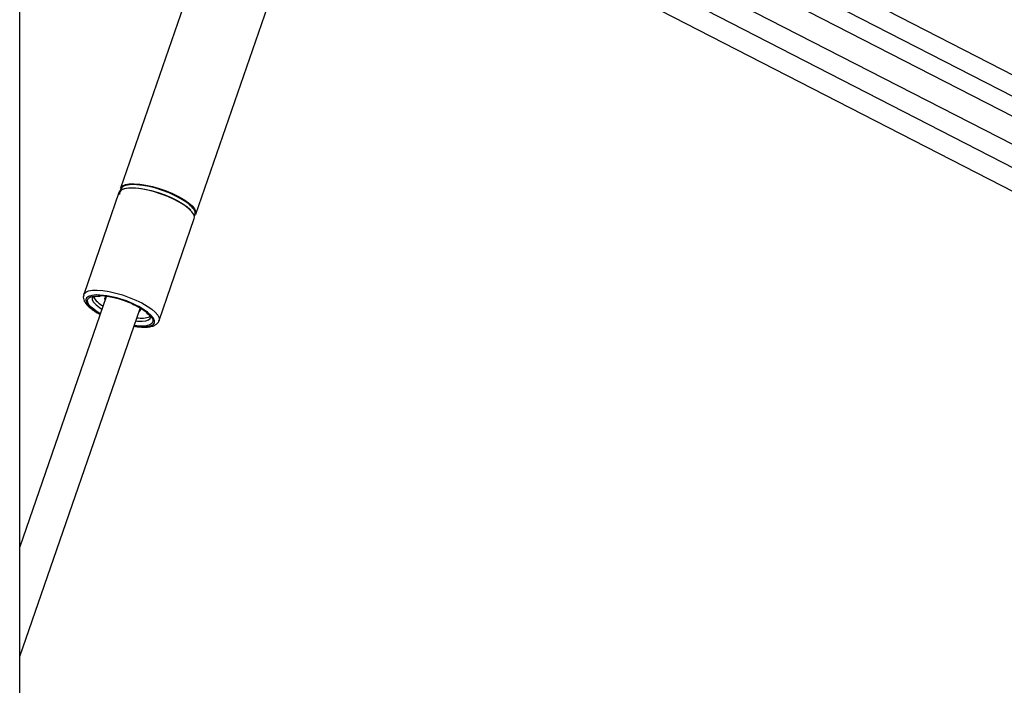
# Model space of a CAD drawing. Header units: millimetres. Extents: x 1508 to 17407, y 899 to 16320.
# Tile 6 of 60: x 3725 to 4272, y 6504 to 6874. Entities that reach past the tile are written whole.
import ezdxf

# ---------------------------------------------------------------- set-up
doc = ezdxf.new("R2010")
doc.units = ezdxf.units.MM
doc.header["$LTSCALE"] = 2

msp = doc.modelspace()

# ---------------------------------------------------------------- linework, layer by layer
at = {"color": 7, "linetype": 'Continuous', "lineweight": 25}
for p, q in [((3724.96, 1481.05), (3724.96, 7229.05)), ((3789.41, 7055.56), (4831.75, 6519.89)), ((3858.66, 7005.45), (3780.97, 6780.71)), ((3822.84, 6766.24), (3900.53, 6990.98)), ((3895.06, 6975.16), (4779.93, 6520.41)), ((4048.73, 6960.95), (4774.86, 6587.79)), ((3780.14, 6778.3), (3760.52, 6721.56)), ((3802.39, 6707.09), (3822.01, 6763.83)), ((3773, 6720.35), (3724.96, 6581.37)), ((3760.48, 6721.43), (3760.52, 6721.56)), ((3724.96, 6520.4), (3791.83, 6713.84)), ((3765.73, 6712.93), (3766.07, 6712.68))]:
    msp.add_line(p, q, dxfattribs=at)
at = {"color": 8, "linetype": 'Continuous', "lineweight": 25}
for p, q in [((3817.32, 7067.86), (4784.71, 6570.71)), ((3809.11, 7060.98), (4850.68, 6525.7)), ((3898.93, 6986.36), (4790.71, 6528.07)), ((3769.76, 6710.97), (3767.28, 6712.53)), ((3769.32, 6714.32), (3770.63, 6713.47))]:
    msp.add_line(p, q, dxfattribs=at)
at = {"color": 7, "linetype": 'Continuous', "lineweight": 25, "flags": 128}
for points in [[(3816.74, 6771.07), (3813.97, 6772.8), (3810.79, 6774.48), (3807.3, 6776.06), (3803.61, 6777.47), (3799.84, 6778.67), (3796.1, 6779.63), (3792.53, 6780.32), (3789.23, 6780.71), (3786.31, 6780.78), (3783.87, 6780.55), (3781.98, 6780.01), (3780.7, 6779.18), (3780.14, 6778.3)], [(3780.97, 6780.71), (3781.14, 6781.08), (3782.09, 6782.04), (3783.68, 6782.73), (3785.86, 6783.12), (3788.55, 6783.19), (3791.67, 6782.96), (3795.12, 6782.42), (3798.79, 6781.6), (3802.56, 6780.51), (3806.31, 6779.19), (3809.91, 6777.7), (3813.26, 6776.06), (3816.24, 6774.35), (3818.77, 6772.6), (3820.75, 6770.89), (3822.12, 6769.26), (3822.85, 6767.76), (3822.9, 6766.44), (3822.84, 6766.24)], [(3817.25, 6773.13), (3814.52, 6774.85), (3811.38, 6776.51), (3807.94, 6778.06), (3804.29, 6779.45), (3800.57, 6780.64), (3796.88, 6781.59), (3793.35, 6782.26), (3790.1, 6782.65), (3787.22, 6782.72), (3784.81, 6782.49), (3782.94, 6781.96), (3781.68, 6781.15), (3781.06, 6780.07), (3781.01, 6779.45)], [(3781.51, 6779.78), (3781.63, 6779.87), (3783.2, 6780.54), (3785.35, 6780.93), (3788.01, 6781), (3791.09, 6780.77), (3794.5, 6780.24), (3798.12, 6779.42), (3801.84, 6778.35), (3805.54, 6777.05), (3809.09, 6775.58), (3812.4, 6773.96), (3815.34, 6772.27), (3817.83, 6770.55), (3819.79, 6768.86), (3820.05, 6768.59)], [(3822.01, 6763.83), (3822.13, 6764.66), (3821.74, 6766.08), (3820.68, 6767.65), (3819, 6769.33), (3816.74, 6771.07)], [(3773.51, 6720.53), (3772.59, 6720.12), (3772.11, 6719.38), (3772.31, 6718.43), (3772.33, 6718.4)], [(3791.16, 6711.89), (3791.57, 6712.13), (3792.05, 6712.86), (3791.84, 6713.82), (3791.54, 6714.29)]]:
    msp.add_lwpolyline(points, dxfattribs=at)
at = {"color": 8, "linetype": 'Continuous', "lineweight": 25, "flags": 128}
for points in [[(3760.52, 6721.56), (3760.69, 6721.93), (3761.65, 6722.89), (3763.24, 6723.58), (3765.41, 6723.96), (3768.1, 6724.04), (3771.23, 6723.81), (3774.68, 6723.27), (3778.34, 6722.44), (3782.11, 6721.36), (3785.86, 6720.04), (3789.46, 6718.55), (3792.81, 6716.91), (3795.8, 6715.2), (3798.32, 6713.45), (3800.3, 6711.74), (3801.67, 6710.1), (3802.4, 6708.61), (3802.45, 6707.29), (3802.42, 6707.19)], [(3767.67, 6721.37), (3767.37, 6721.37), (3765.04, 6721.13), (3763.27, 6720.58), (3762.15, 6719.74), (3761.69, 6718.64), (3761.93, 6717.31), (3762.85, 6715.82), (3764.42, 6714.2), (3766.59, 6712.53)], [(3767.28, 6712.53), (3765.17, 6714.17), (3763.65, 6715.75), (3762.8, 6717.21), (3762.64, 6718.48), (3763.18, 6719.53), (3764.4, 6720.31), (3766.25, 6720.79), (3768.66, 6720.95), (3769.09, 6720.94)], [(3765.22, 6719.91), (3765.19, 6719.79), (3765.26, 6718.63), (3766, 6717.3), (3767.37, 6715.84), (3769.32, 6714.32)], [(3766.59, 6712.53), (3769.27, 6710.85), (3769.65, 6710.64)], [(3788.47, 6704.13), (3789.92, 6703.93), (3792.94, 6703.69), (3795.53, 6703.77), (3797.59, 6704.16), (3799.05, 6704.86), (3799.84, 6705.84), (3799.95, 6707.06), (3799.37, 6708.47), (3798.11, 6710.03), (3796.24, 6711.69), (3795.93, 6711.92)], [(3796.08, 6711.25), (3796.51, 6710.89), (3798.02, 6709.31), (3798.87, 6707.85), (3799.03, 6706.57), (3798.49, 6705.53), (3797.27, 6704.75), (3795.42, 6704.27), (3793.01, 6704.11), (3790.14, 6704.27), (3788.59, 6704.47)], [(3789.45, 6706.97), (3790.4, 6706.87), (3792.97, 6706.79), (3795.06, 6707.02), (3796.6, 6707.55), (3797.51, 6708.36), (3797.7, 6708.77)]]:
    msp.add_lwpolyline(points, dxfattribs=at)
at = {"color": 7, "linetype": 'Continuous', "lineweight": 25}
for centre, radius, start, end in [((3782.71, 6777.79), 2.3, 134.4514, 194.9908), ((3819.84, 6766.86), 2.71, 324.1224, 31.725), ((3777.5, 6727.14), 13.42, 209.9685, 242.1985), ((3765.65, 6668.38), 53.03, 55.1806, 87.8145), ((3766.4, 6671.03), 49.98, 53.5754, 86.9225), ((3792.63, 6720.89), 12.4, 258.1148, 292.5228)]:
    msp.add_arc(centre, radius, start, end, dxfattribs=at)
at = {"color": 8, "linetype": 'Continuous', "lineweight": 25}
msp.add_arc((3809.46, 6760.37), 14.95, 31.9615, 58.6179, dxfattribs=at)
at = {"color": 7, "linetype": 'Continuous', "lineweight": 25}
for points, knots in [([(3760.52, 6721.31), (3760.42, 6720.95), (3760.19, 6720.09), (3760.52, 6718.66), (3761.27, 6717.12), (3762.6, 6715.49), (3764.15, 6714.07), (3765.35, 6713.21), (3765.73, 6712.93)], [0, 0, 0, 0, 0.117519, 0.281684, 0.459611, 0.667308, 0.893734, 1, 1, 1, 1]), ([(3765.23, 6719.93), (3765.23, 6719.92), (3765.22, 6719.9), (3765.4, 6720.11), (3766.27, 6720.46), (3767.69, 6720.72), (3768.98, 6720.73), (3769.61, 6720.73)], [0, 0, 0, 0, 0.054266, 0.283853, 0.527223, 0.767328, 1, 1, 1, 1]), ([(3766.07, 6712.68), (3766.5, 6712.39), (3767.58, 6711.66), (3768.85, 6710.96), (3769.61, 6710.54)], [0, 0, 0, 0, 0.4002235, 1, 1, 1, 1]), ([(3795.38, 6711.51), (3795.71, 6711.23), (3796.56, 6710.53), (3797.33, 6709.58), (3797.7, 6708.8), (3797.68, 6708.73), (3797.68, 6708.7)], [0, 0, 0, 0, 0.183084, 0.469033, 0.742982, 1, 1, 1, 1]), ([(3788.44, 6704.04), (3789.09, 6703.93), (3790.84, 6703.63), (3793.43, 6703.45), (3796.17, 6703.49), (3798.45, 6703.87), (3800.26, 6704.56), (3801.55, 6705.58), (3802.3, 6706.56), (3802.38, 6707.17), (3802.4, 6707.28)], [0, 0, 0, 0, 0.092913, 0.252081, 0.413466, 0.578779, 0.729119, 0.855909, 0.973164, 1, 1, 1, 1])]:
    msp.add_open_spline(points, degree=3, knots=knots, dxfattribs=at)

doc.saveas('drawing.dxf')
